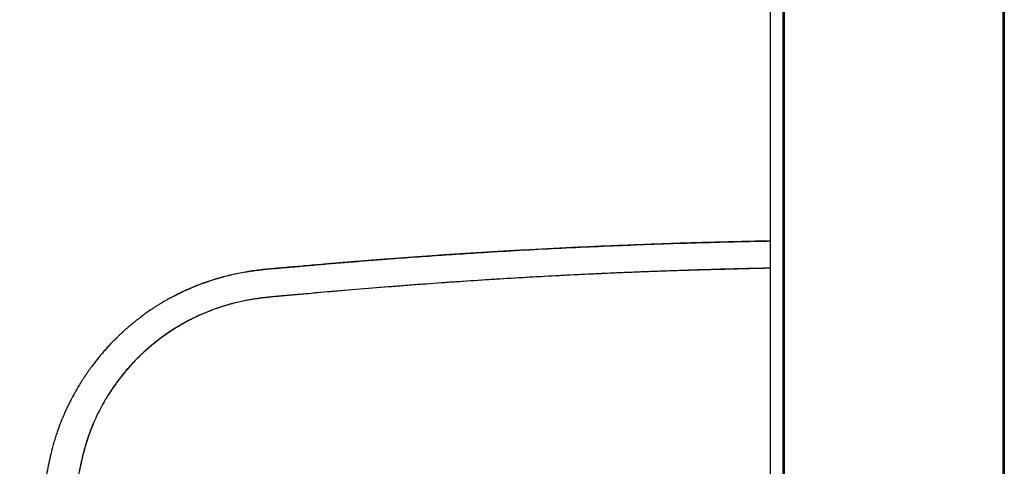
# Model space of a CAD drawing. Header units: millimetres. Extents: x 8 to 1894, y 12 to 2738.
# Tile 40 of 158: x 912 to 1114, y 1119 to 1211. Entities that reach past the tile are written whole.
import ezdxf

# ---------------------------------------------------------------- set-up
doc = ezdxf.new("R2010")
doc.units = ezdxf.units.MM

msp = doc.modelspace()

# ---------------------------------------------------------------- linework, layer by layer
at = {"color": 7, "linetype": 'Continuous', "lineweight": 30}
for p, q in [((1068.72, 1377.21), (1068.72, 1063.91)), ((1069.04, 1377.51), (1069.04, 1061.72)), ((1114.04, 1377.51), (1114.04, 1061.72)), ((1114.37, 1377.21), (1114.37, 1063.91)), ((1066.11, 1374.11), (1066.11, 1061.61)), ((1051.2, 1159.63), (1051.2, 1159.65)), ((1051.23, 1159.65), (1051.22, 1159.63)), ((1052.69, 1159.7), (1052.69, 1159.68)), ((1052.71, 1159.68), (1052.71, 1159.7)), ((972.07, 1154.87), (972.07, 1154.87)), ((973.54, 1155.01), (973.54, 1154.99)), ((973.56, 1155), (973.56, 1155.01))]:
    msp.add_line(p, q, dxfattribs=at)
for points, knots in [([(1066.11, 1165.62), (1065.1, 1165.6), (1063.03, 1165.56), (1059.91, 1165.49), (1056.77, 1165.41), (1053.67, 1165.33), (1050.63, 1165.24), (1047.62, 1165.15), (1044.67, 1165.05), (1041.76, 1164.95), (1038.91, 1164.84), (1036.12, 1164.73), (1033.4, 1164.62), (1030.72, 1164.51), (1028.07, 1164.39), (1025.45, 1164.26), (1022.86, 1164.14), (1020.32, 1164.01), (1017.82, 1163.87), (1015.38, 1163.74), (1013, 1163.61), (1010.68, 1163.47), (1008.41, 1163.34), (1006.17, 1163.2), (1003.95, 1163.06), (1001.77, 1162.92), (999.64, 1162.78), (997.55, 1162.64), (995.5, 1162.5), (993.5, 1162.35), (991.59, 1162.22), (989.75, 1162.08), (987.99, 1161.95), (986.28, 1161.82), (984.6, 1161.69), (982.97, 1161.56), (981.4, 1161.44), (979.9, 1161.32), (978.46, 1161.2), (977.04, 1161.08), (975.63, 1160.96), (974.03, 1160.82), (972.24, 1160.66), (970.27, 1160.49), (968.36, 1160.32), (966.48, 1160.16), (964.61, 1160.01), (962.88, 1159.85), (961.29, 1159.69), (959.84, 1159.51), (958.39, 1159.29), (956.95, 1159.03), (955.56, 1158.74), (954.21, 1158.42), (952.89, 1158.07), (951.61, 1157.69), (950.42, 1157.3), (949.32, 1156.91), (948.31, 1156.53), (947.46, 1156.18), (946.76, 1155.88), (946.22, 1155.65), (945.71, 1155.42), (945.23, 1155.2), (944.76, 1154.97), (944.31, 1154.76), (943.9, 1154.56), (943.54, 1154.38), (943.22, 1154.21), (942.94, 1154.07), (942.71, 1153.94), (942.57, 1153.87), (942.51, 1153.83)], [0, 0, 0, 0, 0.024249, 0.049784, 0.07495, 0.099749, 0.124179, 0.148242, 0.171935, 0.195261, 0.218217, 0.240405, 0.262237, 0.283713, 0.304834, 0.325973, 0.346743, 0.367144, 0.387177, 0.406841, 0.425795, 0.444394, 0.462636, 0.480523, 0.498408, 0.515923, 0.533067, 0.549841, 0.566248, 0.582286, 0.597953, 0.612415, 0.626543, 0.640337, 0.653796, 0.666919, 0.679716, 0.69149, 0.703056, 0.714484, 0.725776, 0.736914, 0.75315, 0.76897, 0.78436, 0.799363, 0.814283, 0.829384, 0.841035, 0.852794, 0.864587, 0.876272, 0.887756, 0.898818, 0.909697, 0.920398, 0.93093, 0.939738, 0.948421, 0.956973, 0.961932, 0.966649, 0.97108, 0.975226, 0.979588, 0.983583, 0.98721, 0.990472, 0.993375, 0.995923, 0.998126, 1, 1, 1, 1]), ([(943.16, 1154.18), (943.31, 1154.26), (943.88, 1154.57), (944.94, 1155.09), (946.33, 1155.73), (947.78, 1156.35), (949.25, 1156.91), (950.73, 1157.43), (952.17, 1157.88), (953.57, 1158.27), (954.93, 1158.62), (956.3, 1158.92), (957.67, 1159.19), (959.04, 1159.41), (960.4, 1159.6), (961.77, 1159.76), (963.16, 1159.9), (964.56, 1160.02), (965.92, 1160.13), (967.26, 1160.24), (969.34, 1160.42), (972.16, 1160.68), (975.75, 1161), (979.35, 1161.29), (982.94, 1161.58), (986.53, 1161.86), (990.81, 1162.18), (995.78, 1162.54), (1001.43, 1162.92), (1007.72, 1163.32), (1014.65, 1163.73), (1022.23, 1164.13), (1029.81, 1164.49), (1037.44, 1164.81), (1045.12, 1165.09), (1052.86, 1165.33), (1059.85, 1165.51), (1064.27, 1165.6), (1066.11, 1165.63)], [0, 0, 0, 0, 0.0040621, 0.0156938, 0.0284608, 0.041187, 0.0538594, 0.0664654, 0.0789972, 0.0903404, 0.1016467, 0.1129335, 0.1242265, 0.1354571, 0.1465382, 0.1573558, 0.1689488, 0.180238, 0.1912237, 0.20202, 0.2127658, 0.2415882, 0.2706833, 0.2998094, 0.3288539, 0.3578767, 0.38692, 0.4325768, 0.4782253, 0.5238711, 0.5850047, 0.6461382, 0.7072707, 0.7684023, 0.8307807, 0.8931572, 0.9555309, 1, 1, 1, 1]), ([(1066.11, 1160.03), (1064.34, 1159.99), (1060, 1159.91), (1053.15, 1159.72), (1045.56, 1159.48), (1038.01, 1159.19), (1030.47, 1158.86), (1023.19, 1158.51), (1016.19, 1158.12), (1009.46, 1157.72), (1002.73, 1157.29), (996.01, 1156.82), (989.28, 1156.32), (982.56, 1155.78), (975.84, 1155.23), (970.89, 1154.76), (967.7, 1154.48), (966.27, 1154.36), (964.84, 1154.23), (963.42, 1154.1), (962, 1153.95), (960.61, 1153.78), (959.26, 1153.57), (957.93, 1153.32), (956.62, 1153.04), (955.32, 1152.71), (953.99, 1152.34), (952.65, 1151.91), (951.29, 1151.43), (949.94, 1150.9), (948.6, 1150.32), (947.28, 1149.7), (946, 1149.04), (944.77, 1148.35), (943.59, 1147.64), (942.44, 1146.9), (941.31, 1146.12), (940.18, 1145.29), (939.06, 1144.4), (937.95, 1143.46), (936.86, 1142.48), (935.81, 1141.46), (934.79, 1140.4), (933.83, 1139.33), (932.93, 1138.26), (932.07, 1137.18), (931.26, 1136.08), (930.48, 1134.95), (929.76, 1133.84), (929.1, 1132.73), (928.48, 1131.65), (927.9, 1130.54), (927.34, 1129.41), (926.82, 1128.27), (926.33, 1127.11), (925.87, 1125.91), (925.44, 1124.65), (925.04, 1123.33), (924.68, 1122), (924.36, 1120.67), (924, 1119.05), (923.63, 1117.16), (923.24, 1115), (922.87, 1112.83), (922.52, 1110.65), (922.15, 1108.26), (921.75, 1105.63), (921.34, 1102.78), (920.92, 1099.6), (920.49, 1096.1), (920.06, 1092.27), (919.68, 1088.44), (919.34, 1084.58), (919.04, 1080.69), (918.78, 1076.78), (918.58, 1072.87), (918.42, 1068.96), (918.3, 1065.05), (918.23, 1061.13), (918.22, 1058.52), (918.22, 1057.22)], [0, 0, 0, 0, 0.023943, 0.058558, 0.092556, 0.126553, 0.16055, 0.194543, 0.224893, 0.255242, 0.285592, 0.315944, 0.346299, 0.376658, 0.407021, 0.437387, 0.443831, 0.450277, 0.456722, 0.463163, 0.469596, 0.476019, 0.482067, 0.48811, 0.494155, 0.500207, 0.506271, 0.512727, 0.519225, 0.525764, 0.532334, 0.538926, 0.545534, 0.551755, 0.557956, 0.564143, 0.570323, 0.576502, 0.583062, 0.589649, 0.596256, 0.602872, 0.609487, 0.616088, 0.622293, 0.628482, 0.634661, 0.640839, 0.647019, 0.652646, 0.658292, 0.663954, 0.669624, 0.675296, 0.680962, 0.686616, 0.69282, 0.699023, 0.705231, 0.711448, 0.717675, 0.727625, 0.737573, 0.747518, 0.757462, 0.767406, 0.780427, 0.79345, 0.806471, 0.823901, 0.841316, 0.858714, 0.876092, 0.893811, 0.911519, 0.929219, 0.946915, 0.964608, 0.982302, 1, 1, 1, 1]), ([(1066.11, 1160.01), (1065.57, 1160), (1063.88, 1159.96), (1061.05, 1159.9), (1057.66, 1159.81), (1054.32, 1159.72), (1051.03, 1159.63), (1047.8, 1159.53), (1044.62, 1159.42), (1041.5, 1159.31), (1038.43, 1159.2), (1035.79, 1159.09), (1033.57, 1159), (1032.28, 1158.94), (1031.53, 1158.9), (1031.3, 1158.89), (1031.07, 1158.88), (1030.85, 1158.87), (1030.62, 1158.86), (1030.4, 1158.85), (1029.75, 1158.82), (1027.19, 1158.7), (1022.67, 1158.48), (1016.6, 1158.15), (1010.49, 1157.79), (1004.42, 1157.4), (998.37, 1156.98), (992.15, 1156.52), (985.78, 1156.02), (979.5, 1155.51), (974.58, 1155.09), (971.48, 1154.81), (970.12, 1154.69), (969.57, 1154.64), (969.37, 1154.63), (969.32, 1154.62), (969.27, 1154.62), (969.21, 1154.61), (969.16, 1154.61), (969.1, 1154.6), (968.77, 1154.57), (968.19, 1154.52), (967.36, 1154.45), (966.58, 1154.38), (965.86, 1154.31), (965.18, 1154.25), (964.56, 1154.19), (964, 1154.14), (963.5, 1154.09), (963.05, 1154.05), (962.66, 1154.01), (962.3, 1153.98), (961.99, 1153.94), (961.73, 1153.92), (961.55, 1153.89), (961.41, 1153.88), (961.28, 1153.86), (961.11, 1153.84), (960.93, 1153.81), (960.57, 1153.77), (959.86, 1153.66), (959, 1153.52), (958.17, 1153.36), (957.56, 1153.24), (956.94, 1153.11), (956.34, 1152.96), (955.73, 1152.82), (955.14, 1152.66), (954.54, 1152.49), (953.68, 1152.24), (952.55, 1151.88), (951.17, 1151.39), (949.82, 1150.85), (948.48, 1150.27), (947.18, 1149.65), (945.92, 1149), (944.7, 1148.32), (943.54, 1147.61), (942.39, 1146.87), (941.27, 1146.09), (940.14, 1145.26), (939.03, 1144.38), (937.92, 1143.44), (936.85, 1142.47), (935.81, 1141.47), (934.81, 1140.43), (933.86, 1139.38), (932.96, 1138.32), (932.12, 1137.25), (931.3, 1136.14), (930.51, 1135), (929.78, 1133.87), (929.1, 1132.75), (928.49, 1131.67), (927.93, 1130.59), (927.4, 1129.51), (926.9, 1128.41), (926.43, 1127.28), (925.99, 1126.11), (925.57, 1124.91), (925.17, 1123.67), (924.85, 1122.55), (924.58, 1121.55), (924.38, 1120.72), (924.25, 1120.14), (924.17, 1119.82), (924.15, 1119.72), (924.13, 1119.62), (924.11, 1119.51), (924.09, 1119.41), (924.01, 1119.03), (923.86, 1118.35), (923.67, 1117.35), (923.47, 1116.32), (923.28, 1115.25), (923.08, 1114.15), (922.89, 1113.02), (922.69, 1111.85), (922.5, 1110.65), (922.31, 1109.41), (922.11, 1108.13), (921.92, 1106.82), (921.72, 1105.47), (921.56, 1104.31), (921.43, 1103.36), (921.33, 1102.65), (921.23, 1101.94), (921.14, 1101.26), (921.05, 1100.59), (920.91, 1099.51), (920.72, 1098.02), (920.49, 1096.12), (920.28, 1094.21), (920.07, 1092.29), (919.87, 1090.38), (919.69, 1088.49), (919.52, 1086.63), (919.38, 1085.04), (919.27, 1083.67), (919.18, 1082.53), (919.1, 1081.41), (919.02, 1080.3), (918.95, 1079.2), (918.88, 1078.09), (918.8, 1076.82), (918.72, 1075.37), (918.64, 1073.75), (918.56, 1072.09), (918.49, 1070.38), (918.42, 1068.63), (918.36, 1066.82), (918.31, 1064.97), (918.27, 1063.09), (918.24, 1061.16), (918.22, 1059.2), (918.22, 1057.88), (918.22, 1057.22)], [0, 0, 0, 0, 0.007321, 0.022852, 0.038139, 0.053184, 0.067985, 0.082542, 0.096855, 0.110926, 0.124755, 0.138344, 0.146595, 0.154755, 0.155774, 0.156792, 0.157808, 0.158824, 0.159837, 0.160849, 0.161911, 0.168554, 0.195442, 0.223095, 0.250627, 0.27804, 0.305333, 0.332497, 0.362213, 0.391742, 0.417558, 0.428863, 0.433826, 0.436008, 0.436252, 0.436497, 0.436742, 0.436987, 0.437231, 0.437476, 0.437721, 0.441699, 0.445444, 0.448955, 0.452233, 0.455278, 0.458089, 0.460669, 0.462883, 0.464892, 0.466695, 0.468293, 0.469686, 0.470874, 0.471858, 0.472149, 0.472822, 0.473646, 0.474468, 0.475288, 0.478497, 0.484172, 0.487026, 0.489864, 0.492686, 0.495494, 0.498288, 0.501068, 0.503836, 0.506591, 0.513229, 0.519826, 0.526391, 0.53293, 0.539452, 0.545963, 0.552099, 0.558238, 0.564387, 0.570549, 0.576733, 0.583288, 0.589817, 0.596328, 0.602827, 0.609324, 0.615827, 0.621972, 0.62814, 0.63434, 0.640581, 0.646872, 0.652639, 0.658304, 0.663703, 0.669101, 0.674561, 0.680082, 0.685668, 0.691474, 0.697356, 0.703319, 0.707301, 0.71132, 0.714888, 0.715358, 0.715828, 0.716298, 0.716769, 0.717241, 0.717713, 0.722107, 0.726675, 0.731418, 0.736335, 0.741426, 0.746595, 0.751933, 0.757437, 0.763109, 0.768946, 0.77495, 0.781121, 0.787466, 0.790804, 0.794073, 0.797273, 0.800405, 0.803467, 0.806448, 0.815114, 0.82379, 0.832476, 0.841174, 0.849884, 0.858607, 0.866914, 0.875118, 0.880326, 0.885502, 0.890644, 0.895586, 0.900525, 0.905552, 0.910667, 0.917843, 0.925185, 0.932693, 0.940366, 0.948367, 0.956541, 0.964888, 0.973407, 0.982099, 0.990963, 1, 1, 1, 1]), ([(944.44, 1154.84), (944.44, 1154.84), (944.41, 1154.82), (944.32, 1154.78), (944.19, 1154.71), (944.03, 1154.63), (943.91, 1154.57), (943.83, 1154.53), (943.82, 1154.52)], [0, 0, 0, 0, 0.017419, 0.292914, 0.535692, 0.753843, 0.958409, 1, 1, 1, 1]), ([(942.57, 1153.86), (942.52, 1153.83), (942.34, 1153.74), (942.03, 1153.56), (941.62, 1153.33), (941.19, 1153.08), (940.72, 1152.8), (940.22, 1152.5), (939.69, 1152.16), (939.12, 1151.8), (938.61, 1151.46), (938.16, 1151.15), (937.76, 1150.87), (937.36, 1150.58), (936.96, 1150.29), (936.5, 1149.95), (936.02, 1149.59), (935.52, 1149.19), (935.06, 1148.82), (934.64, 1148.48), (934.26, 1148.16), (933.93, 1147.88), (933.65, 1147.63), (933.4, 1147.41), (933.19, 1147.23), (933.01, 1147.07), (932.89, 1146.95), (932.79, 1146.87), (932.73, 1146.81), (932.67, 1146.76), (932.61, 1146.7), (932.54, 1146.63), (932.44, 1146.54), (932.3, 1146.41), (932.13, 1146.25), (931.93, 1146.05), (931.69, 1145.82), (931.42, 1145.56), (931.14, 1145.28), (930.85, 1144.99), (930.57, 1144.7), (930.15, 1144.26), (929.59, 1143.66), (928.93, 1142.91), (928.31, 1142.19), (927.72, 1141.47), (927.15, 1140.76), (926.54, 1139.95), (926.05, 1139.29), (925.69, 1138.78), (925.52, 1138.53), (925.37, 1138.32), (925.26, 1138.16), (925.17, 1138.03), (925.11, 1137.94), (925.06, 1137.86), (924.99, 1137.77), (924.91, 1137.64), (924.81, 1137.49), (924.69, 1137.3), (924.56, 1137.1), (924.43, 1136.9), (924.3, 1136.69), (924.01, 1136.23), (923.69, 1135.72), (923.35, 1135.14), (923.13, 1134.76), (922.91, 1134.36), (922.68, 1133.94), (922.43, 1133.47), (922.19, 1133.03), (921.98, 1132.62), (921.79, 1132.25), (921.6, 1131.85), (921.4, 1131.44), (921.19, 1131.01), (920.99, 1130.56), (920.8, 1130.14), (920.63, 1129.76), (920.49, 1129.44), (920.38, 1129.16), (920.28, 1128.93), (920.21, 1128.75), (920.15, 1128.61), (920.12, 1128.53), (920.08, 1128.44), (920.04, 1128.34), (919.99, 1128.2), (919.91, 1128.01), (919.82, 1127.77), (919.72, 1127.49), (919.6, 1127.18), (919.47, 1126.81), (919.33, 1126.41), (919.18, 1125.96), (919.02, 1125.48), (918.86, 1124.97), (918.7, 1124.44), (918.55, 1123.92), (918.41, 1123.41), (918.27, 1122.89), (918.11, 1122.25), (917.92, 1121.49), (917.77, 1120.83), (917.67, 1120.4), (917.63, 1120.18), (917.58, 1119.96), (917.53, 1119.76), (917.5, 1119.57), (917.47, 1119.44), (917.45, 1119.38), (917.45, 1119.36)], [0, 0, 0, 0, 0.004017, 0.013681, 0.024149, 0.035421, 0.047498, 0.060866, 0.075099, 0.090195, 0.106154, 0.116628, 0.127442, 0.138597, 0.150032, 0.16112, 0.176674, 0.191097, 0.20439, 0.216553, 0.227586, 0.23749, 0.245917, 0.253309, 0.259664, 0.264984, 0.269269, 0.271514, 0.27332, 0.275022, 0.276823, 0.278951, 0.281792, 0.286153, 0.29155, 0.297984, 0.305456, 0.313964, 0.323224, 0.33253, 0.341693, 0.350715, 0.374415, 0.397075, 0.418695, 0.439317, 0.459786, 0.480429, 0.508386, 0.51576, 0.522886, 0.528879, 0.533217, 0.536599, 0.539024, 0.540752, 0.543191, 0.546555, 0.550844, 0.556037, 0.561523, 0.567012, 0.572505, 0.578001, 0.603967, 0.613826, 0.623698, 0.633803, 0.644787, 0.656694, 0.669524, 0.678686, 0.688267, 0.698268, 0.708688, 0.719527, 0.730784, 0.742064, 0.751161, 0.759125, 0.765959, 0.771661, 0.776235, 0.779154, 0.781236, 0.782649, 0.785208, 0.78852, 0.79323, 0.798924, 0.805604, 0.813269, 0.821919, 0.831554, 0.842172, 0.853775, 0.866088, 0.878352, 0.89053, 0.902628, 0.914654, 0.926613, 0.947401, 0.968041, 0.973182, 0.978317, 0.983445, 0.988413, 0.993072, 0.997612, 1, 1, 1, 1]), ([(917.56, 1119.85), (917.42, 1119.21), (917.15, 1117.88), (916.78, 1115.88), (916.43, 1113.84), (916.1, 1111.82), (915.78, 1109.81), (915.42, 1107.43), (915.01, 1104.69), (914.58, 1101.59), (914.2, 1098.63), (913.86, 1095.8), (913.56, 1093.1), (913.28, 1090.42), (913.02, 1087.76), (912.79, 1085.14), (912.58, 1082.54), (912.39, 1079.95), (912.22, 1077.38), (912.07, 1074.83), (911.95, 1072.31), (911.84, 1069.81), (911.74, 1067.2), (911.66, 1064.47), (911.6, 1061.62), (911.57, 1058.8), (911.56, 1056.93), (911.56, 1056)], [0, 0, 0, 0, 0.030865, 0.063155, 0.095247, 0.127151, 0.158878, 0.190426, 0.239609, 0.288265, 0.3364, 0.379009, 0.421328, 0.463314, 0.504864, 0.545896, 0.586487, 0.626779, 0.666886, 0.706733, 0.746166, 0.785054, 0.823433, 0.868183, 0.912573, 0.956558, 1, 1, 1, 1]), ([(917.56, 1119.87), (917.55, 1119.84), (917.54, 1119.79), (917.53, 1119.73), (917.52, 1119.71)], [0, 0, 0, 0, 0.575645, 1, 1, 1, 1]), ([(917.79, 1120.93), (917.78, 1120.87), (917.75, 1120.74), (917.7, 1120.52), (917.65, 1120.29), (917.62, 1120.14), (917.6, 1120.07)], [0, 0, 0, 0, 0.203809, 0.454046, 0.75083, 1, 1, 1, 1]), ([(917.9, 1121.37), (917.88, 1121.31), (917.84, 1121.14), (917.8, 1120.97), (917.78, 1120.87)], [0, 0, 0, 0, 0.4098438, 1, 1, 1, 1])]:
    msp.add_open_spline(points, degree=3, knots=knots, dxfattribs=at)

doc.saveas('drawing.dxf')
